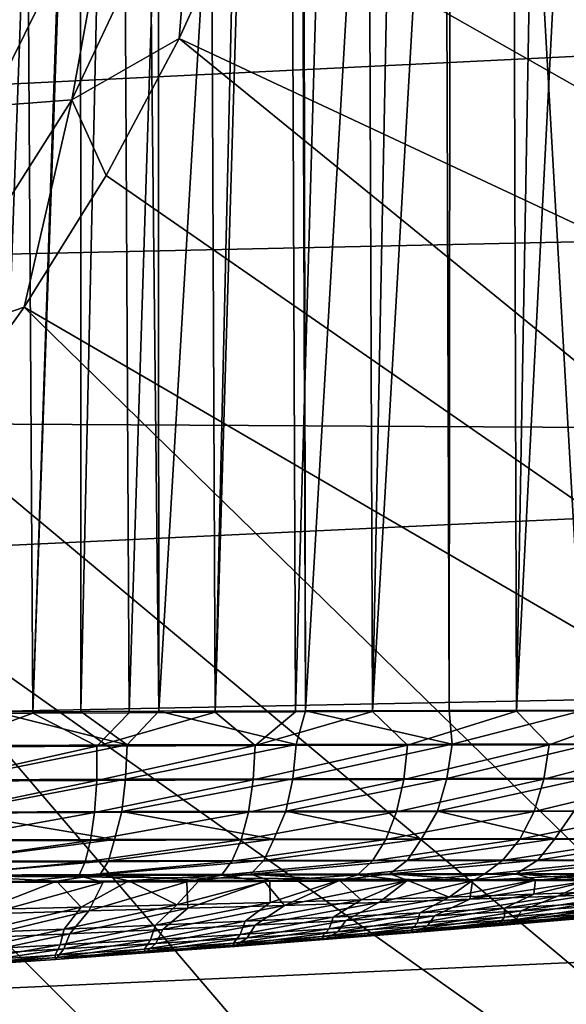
# Model space of a CAD drawing. Header units: metres. Extents: x -109 to 109, y -19 to 107.
# Tile 256 of 256: x 90.36 to 94.21, y -0.97 to 5.97. Entities that reach past the tile are written whole.
import ezdxf

# ---------------------------------------------------------------- set-up
doc = ezdxf.new("R2010")
doc.units = ezdxf.units.M
doc.layers.add('solid_21_412_310_XXX', color=7, linetype='CONTINUOUS')

msp = doc.modelspace()

# ---------------------------------------------------------------- linework, layer by layer
at = {"layer": 'solid_21_412_310_XXX'}
for points in [[(90.348312, 17.866629, -13.351113), (90.450562, 1.082986, -13.330221), (89.660873, 1.077845, -13.470296)], [(90.348312, 17.866629, -13.351113), (91.014648, 17.842957, -13.197214), (90.450562, 1.082986, -13.330221)], [(91.014648, 17.842957, -13.197214), (91.041634, 17.842228, -13.19004), (90.450562, 1.082986, -13.330221)], [(91.041634, 17.842228, -13.19004), (91.128891, 1.086722, -13.166298), (90.450562, 1.082986, -13.330221)], [(91.041634, 17.842228, -13.19004), (91.661728, 17.828751, -13.002042), (91.128891, 1.086722, -13.166298)], [(90.783699, 17.699543, 13.940827), (90.184769, 17.765177, 14.064062), (90.187111, 1.092259, 14.063664)], [(91.661728, 17.828751, -13.002042), (91.735344, 1.089598, -12.976557), (91.128891, 1.086722, -13.166298)], [(91.661728, 17.828751, -13.002042), (92.123177, 17.821619, -12.830112), (91.735344, 1.089598, -12.976557)], [(92.123177, 17.821619, -12.830112), (92.234947, 17.820139, -12.784027), (91.735344, 1.089598, -12.976557)], [(92.234947, 17.820139, -12.784027), (92.30204, 1.091956, -12.75551), (91.735344, 1.089598, -12.976557)], [(92.234947, 17.820139, -12.784027), (92.781494, 17.814056, -12.532542), (92.30204, 1.091956, -12.75551)], [(92.781494, 17.814056, -12.532542), (92.843224, 1.093955, -12.501304), (92.30204, 1.091956, -12.75551)], [(92.781494, 17.814056, -12.532542), (93.175819, 17.810476, -12.322508), (92.843224, 1.093955, -12.501304)], [(93.175819, 17.810476, -12.322508), (93.807442, 17.805353, -11.929897), (92.843224, 1.093955, -12.501304)], [(93.807442, 17.805353, -11.929897), (93.858139, 1.097143, -11.895071), (92.843224, 1.093955, -12.501304)], [(93.807442, 17.805353, -11.929897), (94.153809, 17.802792, -11.68098), (93.858139, 1.097143, -11.895071)], [(94.153809, 17.802792, -11.68098), (94.717834, 17.799109, -11.21352), (93.858139, 1.097143, -11.895071)], [(94.717834, 17.799109, -11.21352), (94.755043, 1.099325, -11.179557), (93.858139, 1.097143, -11.895071)], [(90.783699, 17.699543, 13.940827), (90.187111, 1.092259, 14.063664), (90.790337, 1.09521, 13.93921)], [(91.157318, 17.662483, 13.840572), (90.783699, 17.699543, 13.940827), (90.790337, 1.09521, 13.93921)], [(91.157318, 17.662483, 13.840572), (90.790337, 1.09521, 13.93921), (91.337753, 1.097242, 13.785188)], [(91.326508, 17.646864, 13.788777), (91.157318, 17.662483, 13.840572), (91.337753, 1.097242, 13.785188)], [(92.316139, 17.573832, 13.399139), (91.326508, 17.646864, 13.788777), (91.337753, 1.097242, 13.785188)], [(92.316139, 17.573832, 13.399139), (91.337753, 1.097242, 13.785188), (92.371849, 1.099837, 13.372629)], [(92.342041, 17.572403, 13.386875), (92.316139, 17.573832, 13.399139), (92.371849, 1.099837, 13.372629)], [(93.330132, 17.541128, 12.833058), (92.342041, 17.572403, 13.386875), (92.371849, 1.099837, 13.372629)], [(94.268028, 17.559128, 12.131285), (93.401375, 17.540819, 12.786238), (94.335602, 1.103651, 12.072824)], [(93.330132, 17.541128, 12.833058), (92.371849, 1.099837, 13.372629), (93.383263, 1.101809, 12.798233)], [(93.401375, 17.540819, 12.786238), (93.330132, 17.541128, 12.833058), (93.383263, 1.101809, 12.798233)], [(93.401375, 17.540819, 12.786238), (93.383263, 1.101809, 12.798233), (94.335602, 1.103651, 12.072824)], [(105.328194, 3.138393, 65.860069), (92.318703, 7.856091, 60.82386), (92.636032, 8.902181, 60.82386)], [(106.27636, 6.429557, 65.860069), (105.328194, 3.138393, 65.860069), (92.636032, 8.902181, 60.82386)], [(105.328194, 3.138393, 65.860069), (91.93364, 6.832995, 60.82386), (92.318703, 7.856091, 60.82386)], [(91.593811, 7.249754, 60.697536), (90.725792, 5.405121, 60.697536), (91.052643, 7.208568, 60.654999)], [(91.482483, 5.837275, 60.82386), (90.725792, 5.405121, 60.697536), (91.593811, 7.249754, 60.697536)], [(91.93364, 6.832995, 60.82386), (91.482483, 5.837275, 60.82386), (91.593811, 7.249754, 60.697536)], [(87.436302, 6.1975, 60.654999), (91.052643, 7.208568, 60.654999), (90.142593, 5.360312, 60.654999)], [(90.725792, 5.405121, 60.697536), (90.142593, 5.360312, 60.654999), (91.052643, 7.208568, 60.654999)], [(104.017494, -0.025913, 65.860069), (91.482483, 5.837275, 60.82386), (91.93364, 6.832995, 60.82386)], [(105.328194, 3.138393, 65.860069), (104.017494, -0.025913, 65.860069), (91.93364, 6.832995, 60.82386)], [(45.553402, 6.59357, 71.355003), (46.424351, 3.370162, 71.355003), (107.395279, 6.358478, 71.355003)], [(46.424351, 3.370162, 71.355003), (106.973785, 4.680241, 71.355003), (107.395279, 6.358478, 71.355003)], [(91.482483, 5.837275, 60.82386), (90.967171, 4.873193, 60.82386), (90.725792, 5.405121, 60.697536)], [(102.360748, -3.023567, 65.860069), (90.967171, 4.873193, 60.82386), (91.482483, 5.837275, 60.82386)], [(104.017494, -0.025913, 65.860069), (102.360748, -3.023567, 65.860069), (91.482483, 5.837275, 60.82386)], [(90.725792, 5.405121, 60.697536), (89.633423, 3.683825, 60.697536), (90.142593, 5.360312, 60.654999)], [(90.389908, 3.944878, 60.82386), (89.633423, 3.683825, 60.697536), (90.725792, 5.405121, 60.697536)], [(90.967171, 4.873193, 60.82386), (90.389908, 3.944878, 60.82386), (90.725792, 5.405121, 60.697536)], [(102.360748, -3.023567, 65.860069), (90.389908, 3.944878, 60.82386), (90.967171, 4.873193, 60.82386)], [(46.424351, 3.370162, 71.355003), (106.461197, 3.02752, 71.355003), (106.973785, 4.680241, 71.355003)], [(90.389908, 3.944878, 60.82386), (89.753166, 3.056306, 60.82386), (89.633423, 3.683825, 60.697536)], [(100.378792, -5.816883, 65.860069), (89.753166, 3.056306, 60.82386), (90.389908, 3.944878, 60.82386)], [(102.360748, -3.023567, 65.860069), (100.378792, -5.816883, 65.860069), (90.389908, 3.944878, 60.82386)], [(46.424351, 3.370162, 71.355003), (47.63007, 0.256397, 71.355003), (106.461197, 3.02752, 71.355003)], [(100.378792, -5.816883, 65.860069), (89.059669, 2.211281, 60.82386), (89.753166, 3.056306, 60.82386)], [(47.63007, 0.256397, 71.355003), (105.859047, 1.405282, 71.355003), (106.461197, 3.02752, 71.355003)], [(98.096535, -8.370722, 65.860069), (88.312393, 1.413422, 60.82386), (89.059669, 2.211281, 60.82386)], [(100.378792, -5.816883, 65.860069), (98.096535, -8.370722, 65.860069), (89.059669, 2.211281, 60.82386)], [(47.63007, 0.256397, 71.355003), (105.169128, -0.181634, 71.355003), (105.859047, 1.405282, 71.355003)], [(95.542702, -10.652973, 65.860069), (87.514534, 0.666146, 60.82386), (88.312393, 1.413422, 60.82386)], [(98.096535, -8.370722, 65.860069), (95.542702, -10.652973, 65.860069), (88.312393, 1.413422, 60.82386)], [(89.660873, 1.077845, -13.470296), (90.450562, 1.082986, -13.330221), (89.794022, 0.84372, -13.426557)], [(90.450562, 1.082986, -13.330221), (90.903259, 0.849759, -13.201372), (89.794022, 0.84372, -13.426557)], [(91.115768, 0.859452, 13.82814), (90.187111, 1.092259, 14.063664), (89.886055, 0.854168, 14.086099)], [(91.115768, 0.859452, 13.82814), (90.790337, 1.09521, 13.93921), (90.187111, 1.092259, 14.063664)], [(90.450562, 1.082986, -13.330221), (91.128891, 1.086722, -13.166298), (90.903259, 0.849759, -13.201372)], [(91.115768, 0.859452, 13.82814), (91.337753, 1.097242, 13.785188), (90.790337, 1.09521, 13.93921)], [(91.735344, 1.089598, -12.976557), (92.017319, 0.854436, -12.847624), (90.903259, 0.849759, -13.201372)], [(91.128891, 1.086722, -13.166298), (91.735344, 1.089598, -12.976557), (90.903259, 0.849759, -13.201372)], [(92.3069, 0.86229, 13.377422), (91.337753, 1.097242, 13.785188), (91.115768, 0.859452, 13.82814)], [(92.3069, 0.86229, 13.377422), (92.371849, 1.099837, 13.372629), (91.337753, 1.097242, 13.785188)], [(91.735344, 1.089598, -12.976557), (92.30204, 1.091956, -12.75551), (92.017319, 0.854436, -12.847624)], [(92.843224, 1.093955, -12.501304), (93.089706, 0.857968, -12.346656), (92.017319, 0.854436, -12.847624)], [(92.30204, 1.091956, -12.75551), (92.843224, 1.093955, -12.501304), (92.017319, 0.854436, -12.847624)], [(93.40435, 0.864235, 12.755496), (92.371849, 1.099837, 13.372629), (92.3069, 0.86229, 13.377422)], [(93.40435, 0.864235, 12.755496), (93.383263, 1.101809, 12.798233), (92.371849, 1.099837, 13.372629)], [(92.843224, 1.093955, -12.501304), (93.858139, 1.097143, -11.895071), (93.089706, 0.857968, -12.346656)], [(93.858139, 1.097143, -11.895071), (94.087761, 0.860639, -11.702121), (93.089706, 0.857968, -12.346656)], [(93.40435, 0.864235, 12.755496), (94.335602, 1.103651, 12.072824), (93.383263, 1.101809, 12.798233)], [(94.393547, 0.865992, 11.989956), (94.335602, 1.103651, 12.072824), (93.40435, 0.864235, 12.755496)], [(93.858139, 1.097143, -11.895071), (94.755043, 1.099325, -11.179557), (94.087761, 0.860639, -11.702121)], [(94.755043, 1.099325, -11.179557), (94.988487, 0.862432, -10.923834), (94.087761, 0.860639, -11.702121)], [(89.794022, 0.84372, -13.426557), (90.903259, 0.849759, -13.201372), (89.800537, 0.604209, -13.349895)], [(90.903259, 0.849759, -13.201372), (90.901245, 0.609371, -13.12426), (89.800537, 0.604209, -13.349895)], [(91.115768, 0.859452, 13.82814), (89.886055, 0.854168, 14.086099), (89.887161, 0.613317, 14.009685)], [(91.115768, 0.859452, 13.82814), (89.887161, 0.613317, 14.009685), (91.104355, 0.617838, 13.752298)], [(92.017319, 0.854436, -12.847624), (92.004158, 0.613386, -12.771575), (90.901245, 0.609371, -13.12426)], [(90.903259, 0.849759, -13.201372), (92.017319, 0.854436, -12.847624), (90.901245, 0.609371, -13.12426)], [(92.3069, 0.86229, 13.377422), (91.104355, 0.617838, 13.752298), (92.282051, 0.62026, 13.304797)], [(92.3069, 0.86229, 13.377422), (91.115768, 0.859452, 13.82814), (91.104355, 0.617838, 13.752298)], [(93.089706, 0.857968, -12.346656), (93.064667, 0.616442, -12.273725), (92.004158, 0.613386, -12.771575)], [(92.017319, 0.854436, -12.847624), (93.089706, 0.857968, -12.346656), (92.004158, 0.613386, -12.771575)], [(93.40435, 0.864235, 12.755496), (92.282051, 0.62026, 13.304797), (93.367905, 0.62198, 12.687929)], [(93.40435, 0.864235, 12.755496), (92.3069, 0.86229, 13.377422), (92.282051, 0.62026, 13.304797)], [(94.087761, 0.860639, -11.702121), (94.051201, 0.618773, -11.634346), (93.064667, 0.616442, -12.273725)], [(93.089706, 0.857968, -12.346656), (94.087761, 0.860639, -11.702121), (93.064667, 0.616442, -12.273725)], [(94.393547, 0.865992, 11.989956), (93.367905, 0.62198, 12.687929), (94.347107, 0.62357, 11.928825)], [(94.393547, 0.865992, 11.989956), (93.40435, 0.864235, 12.755496), (93.367905, 0.62198, 12.687929)], [(94.988487, 0.862432, -10.923834), (94.941299, 0.620354, -10.863158), (94.051201, 0.618773, -11.634346)], [(94.087761, 0.860639, -11.702121), (94.988487, 0.862432, -10.923834), (94.051201, 0.618773, -11.634346)], [(95.542702, -10.652973, 65.860069), (86.66951, -0.027348, 60.82386), (87.514534, 0.666146, 60.82386)], [(90.901245, 0.609371, -13.12426), (90.885529, 0.382362, -12.994818), (89.798218, 0.377918, -13.220276)], [(89.800537, 0.604209, -13.349895), (90.901245, 0.609371, -13.12426), (89.798218, 0.377918, -13.220276)], [(91.104355, 0.617838, 13.752298), (89.88047, 0.385928, 13.879514), (91.077362, 0.389825, 13.624033)], [(91.104355, 0.617838, 13.752298), (89.887161, 0.613317, 14.009685), (89.88047, 0.385928, 13.879514)], [(92.004158, 0.613386, -12.771575), (91.970879, 0.385837, -12.644957), (90.885529, 0.382362, -12.994818)], [(90.901245, 0.609371, -13.12426), (92.004158, 0.613386, -12.771575), (90.885529, 0.382362, -12.994818)], [(92.282051, 0.62026, 13.304797), (91.077362, 0.389825, 13.624033), (92.233521, 0.391908, 13.182663)], [(92.282051, 0.62026, 13.304797), (91.104355, 0.617838, 13.752298), (91.077362, 0.389825, 13.624033)], [(93.064667, 0.616442, -12.273725), (93.012833, 0.388506, -12.153168), (91.970879, 0.385837, -12.644957)], [(92.004158, 0.613386, -12.771575), (93.064667, 0.616442, -12.273725), (91.970879, 0.385837, -12.644957)], [(93.367905, 0.62198, 12.687929), (92.233521, 0.391908, 13.182663), (93.300728, 0.393446, 12.574759)], [(93.367905, 0.62198, 12.687929), (92.282051, 0.62026, 13.304797), (92.233521, 0.391908, 13.182663)], [(94.051201, 0.618773, -11.634346), (93.981491, 0.390561, -11.522933), (93.012833, 0.388506, -12.153168)], [(93.064667, 0.616442, -12.273725), (94.051201, 0.618773, -11.634346), (93.012833, 0.388506, -12.153168)], [(94.347107, 0.62357, 11.928825), (93.300728, 0.393446, 12.574759), (94.263908, 0.3949, 11.826693)], [(94.347107, 0.62357, 11.928825), (93.367905, 0.62198, 12.687929), (93.300728, 0.393446, 12.574759)], [(94.941299, 0.620354, -10.863158), (94.855156, 0.391968, -10.763799), (93.981491, 0.390561, -11.522933)], [(94.051201, 0.618773, -11.634346), (94.941299, 0.620354, -10.863158), (93.981491, 0.390561, -11.522933)], [(90.885529, 0.382362, -12.994818), (90.8573, 0.18679, -12.81882), (89.787781, 0.182687, -13.043452)], [(89.798218, 0.377918, -13.220276), (90.885529, 0.382362, -12.994818), (89.787781, 0.182687, -13.043452)], [(89.88047, 0.385928, 13.879514), (89.861664, 0.190157, 13.702215), (91.026497, 0.193758, 13.45208)], [(91.077362, 0.389825, 13.624033), (89.88047, 0.385928, 13.879514), (91.026497, 0.193758, 13.45208)], [(91.970879, 0.385837, -12.644957), (91.919411, 0.190011, -12.473425), (90.8573, 0.18679, -12.81882)], [(90.885529, 0.382362, -12.994818), (91.970879, 0.385837, -12.644957), (90.8573, 0.18679, -12.81882)], [(91.077362, 0.389825, 13.624033), (91.026497, 0.193758, 13.45208), (92.149986, 0.195688, 13.023129)], [(92.233521, 0.391908, 13.182663), (91.077362, 0.389825, 13.624033), (92.149986, 0.195688, 13.023129)], [(93.012833, 0.388506, -12.153168), (92.936928, 0.192499, -11.990368), (91.919411, 0.190011, -12.473425)], [(91.970879, 0.385837, -12.644957), (93.012833, 0.388506, -12.153168), (91.919411, 0.190011, -12.473425)], [(92.233521, 0.391908, 13.182663), (92.149986, 0.195688, 13.023129), (93.189354, 0.197138, 12.43236)], [(93.300728, 0.393446, 12.574759), (92.233521, 0.391908, 13.182663), (93.189354, 0.197138, 12.43236)], [(93.981491, 0.390561, -11.522933), (93.882118, 0.194425, -11.372846), (92.936928, 0.192499, -11.990368)], [(93.012833, 0.388506, -12.153168), (93.981491, 0.390561, -11.522933), (92.936928, 0.192499, -11.990368)], [(93.300728, 0.393446, 12.574759), (93.189354, 0.197138, 12.43236), (94.129211, 0.198526, 11.70491)], [(94.263908, 0.3949, 11.826693), (93.300728, 0.393446, 12.574759), (94.129211, 0.198526, 11.70491)], [(94.855156, 0.391968, -10.763799), (94.734245, 0.195751, -10.630178), (93.882118, 0.194425, -11.372846)], [(93.981491, 0.390561, -11.522933), (94.855156, 0.391968, -10.763799), (93.882118, 0.194425, -11.372846)], [(94.263908, 0.3949, 11.826693), (94.129211, 0.198526, 11.70491), (94.960571, 0.199689, 10.857961)], [(47.63007, 0.256397, 71.355003), (49.157257, -2.713229, 71.355003), (105.169128, -0.181634, 71.355003)], [(90.8573, 0.18679, -12.81882), (90.819389, 0.036091, -12.608086), (89.770973, 0.031832, -12.831264)], [(89.787781, 0.182687, -13.043452), (90.8573, 0.18679, -12.81882), (89.770973, 0.031832, -12.831264)], [(91.026497, 0.193758, 13.45208), (89.846962, 0.039571, 13.487823), (90.984367, 0.043318, 13.239774)], [(91.026497, 0.193758, 13.45208), (89.861664, 0.190157, 13.702215), (89.846962, 0.039571, 13.487823)], [(91.919411, 0.190011, -12.473425), (91.854065, 0.039434, -12.268501), (90.819389, 0.036091, -12.608086)], [(90.8573, 0.18679, -12.81882), (91.919411, 0.190011, -12.473425), (90.819389, 0.036091, -12.608086)], [(92.149986, 0.195688, 13.023129), (90.984367, 0.043318, 13.239774), (92.07795, 0.045325, 12.817948)], [(92.149986, 0.195688, 13.023129), (91.026497, 0.193758, 13.45208), (90.984367, 0.043318, 13.239774)], [(92.936928, 0.192499, -11.990368), (92.842834, 0.042013, -11.796244), (91.854065, 0.039434, -12.268501)], [(91.919411, 0.190011, -12.473425), (92.936928, 0.192499, -11.990368), (91.854065, 0.039434, -12.268501)], [(93.189354, 0.197138, 12.43236), (92.07795, 0.045325, 12.817948), (93.090889, 0.046832, 12.237581)], [(93.189354, 0.197138, 12.43236), (92.149986, 0.195688, 13.023129), (92.07795, 0.045325, 12.817948)], [(93.882118, 0.194425, -11.372846), (93.760475, 0.044005, -11.194138), (92.842834, 0.042013, -11.796244)], [(92.936928, 0.192499, -11.990368), (93.882118, 0.194425, -11.372846), (92.842834, 0.042013, -11.796244)], [(94.129211, 0.198526, 11.70491), (93.090889, 0.046832, 12.237581), (94.007492, 0.048263, 11.522847)], [(94.129211, 0.198526, 11.70491), (93.189354, 0.197138, 12.43236), (93.090889, 0.046832, 12.237581)], [(94.734245, 0.195751, -10.630178), (94.587349, 0.04537, -10.471231), (93.760475, 0.044005, -11.194138)], [(93.882118, 0.194425, -11.372846), (94.734245, 0.195751, -10.630178), (93.760475, 0.044005, -11.194138)], [(94.960571, 0.199689, 10.857961), (94.007492, 0.048263, 11.522847), (94.81752, 0.049437, 10.691175)], [(94.960571, 0.199689, 10.857961), (94.129211, 0.198526, 11.70491), (94.007492, 0.048263, 11.522847)], [(90.819389, 0.036091, -12.608086), (90.776047, -0.062082, -12.379489), (89.750473, -0.067004, -12.600649)], [(89.770973, 0.031832, -12.831264), (90.819389, 0.036091, -12.608086), (89.750473, -0.067004, -12.600649)], [(90.984367, 0.043318, 13.239774), (89.824051, -0.05823, 13.255835), (90.926659, -0.053896, 13.012793)], [(90.984367, 0.043318, 13.239774), (89.846962, 0.039571, 13.487823), (89.824051, -0.05823, 13.255835)], [(91.854065, 0.039434, -12.268501), (91.781174, -0.058236, -12.046597), (90.776047, -0.062082, -12.379489)], [(90.819389, 0.036091, -12.608086), (91.854065, 0.039434, -12.268501), (90.776047, -0.062082, -12.379489)], [(92.07795, 0.045325, 12.817948), (90.926659, -0.053896, 13.012793), (91.983856, -0.051566, 12.60286)], [(92.07795, 0.045325, 12.817948), (90.984367, 0.043318, 13.239774), (90.926659, -0.053896, 13.012793)], [(92.842834, 0.042013, -11.796244), (92.739098, -0.055289, -11.586326), (91.781174, -0.058236, -12.046597)], [(91.854065, 0.039434, -12.268501), (92.842834, 0.042013, -11.796244), (91.781174, -0.058236, -12.046597)], [(93.090889, 0.046832, 12.237581), (91.983856, -0.051566, 12.60286), (92.965187, -0.049872, 12.038929)], [(93.090889, 0.046832, 12.237581), (92.07795, 0.045325, 12.817948), (91.983856, -0.051566, 12.60286)], [(93.760475, 0.044005, -11.194138), (93.627228, -0.053033, -11.001086), (92.739098, -0.055289, -11.586326)], [(92.842834, 0.042013, -11.796244), (93.760475, 0.044005, -11.194138), (92.739098, -0.055289, -11.586326)], [(94.007492, 0.048263, 11.522847), (92.965187, -0.049872, 12.038929), (93.854668, -0.048304, 11.343932)], [(94.007492, 0.048263, 11.522847), (93.090889, 0.046832, 12.237581), (92.965187, -0.049872, 12.038929)], [(94.587349, 0.04537, -10.471231), (94.427078, -0.05151, -10.299639), (93.627228, -0.053033, -11.001086)], [(93.760475, 0.044005, -11.194138), (94.587349, 0.04537, -10.471231), (93.627228, -0.053033, -11.001086)], [(94.81752, 0.049437, 10.691175), (93.854668, -0.048304, 11.343932), (94.640877, -0.047054, 10.535524)], [(94.81752, 0.049437, 10.691175), (94.007492, 0.048263, 11.522847), (93.854668, -0.048304, 11.343932)], [(92.74939, -12.634933, 65.860069), (85.780937, -0.66409, 60.82386), (86.66951, -0.027348, 60.82386)], [(95.542702, -10.652973, 65.860069), (92.74939, -12.634933, 65.860069), (86.66951, -0.027348, 60.82386)], [(89.750473, -0.067004, -12.600649), (90.776047, -0.062082, -12.379489), (90.296333, -0.110753, -12.257146)], [(90.926659, -0.053896, 13.012793), (89.824051, -0.05823, 13.255835), (90.616989, -0.09966, 12.855494)], [(89.824051, -0.05823, 13.255835), (90.050461, -0.102434, 12.980661), (90.616989, -0.09966, 12.855494)], [(90.776047, -0.062082, -12.379489), (90.946724, -0.107188, -12.089122), (90.296333, -0.110753, -12.257146)], [(90.926659, -0.053896, 13.012793), (90.616989, -0.09966, 12.855494), (91.126793, -0.097767, 12.700979)], [(90.776047, -0.062082, -12.379489), (91.781174, -0.058236, -12.046597), (90.946724, -0.107188, -12.089122)], [(91.983856, -0.051566, 12.60286), (90.926659, -0.053896, 13.012793), (91.623001, -0.096417, 12.50835)], [(90.926659, -0.053896, 13.012793), (91.126793, -0.097767, 12.700979), (91.623001, -0.096417, 12.50835)], [(91.781174, -0.058236, -12.046597), (91.536644, -0.104396, -11.890718), (90.946724, -0.107188, -12.089122)], [(91.781174, -0.058236, -12.046597), (92.084007, -0.102162, -11.660209), (91.536644, -0.104396, -11.890718)], [(91.983856, -0.051566, 12.60286), (91.623001, -0.096417, 12.50835), (92.119675, -0.095342, 12.270617)], [(91.781174, -0.058236, -12.046597), (92.739098, -0.055289, -11.586326), (92.084007, -0.102162, -11.660209)], [(92.965187, -0.049872, 12.038929), (91.983856, -0.051566, 12.60286), (92.609268, -0.094322, 11.988916)], [(91.983856, -0.051566, 12.60286), (92.119675, -0.095342, 12.270617), (92.609268, -0.094322, 11.988916)], [(92.739098, -0.055289, -11.586326), (92.598633, -0.100261, -11.396441), (92.084007, -0.102162, -11.660209)], [(92.739098, -0.055289, -11.586326), (93.086395, -0.098646, -11.098169), (92.598633, -0.100261, -11.396441)], [(92.965187, -0.049872, 12.038929), (92.609268, -0.094322, 11.988916), (93.088905, -0.093324, 11.662886)], [(92.739098, -0.055289, -11.586326), (93.627228, -0.053033, -11.001086), (93.086395, -0.098646, -11.098169)], [(93.854668, -0.048304, 11.343932), (92.965187, -0.049872, 12.038929), (93.55275, -0.092365, 11.294476)], [(92.965187, -0.049872, 12.038929), (93.088905, -0.093324, 11.662886), (93.55275, -0.092365, 11.294476)], [(93.627228, -0.053033, -11.001086), (93.548569, -0.097317, -10.765196), (93.086395, -0.098646, -11.098169)], [(94.427078, -0.05151, -10.299639), (93.981567, -0.096261, -10.400763), (93.548569, -0.097317, -10.765196)], [(93.627228, -0.053033, -11.001086), (94.427078, -0.05151, -10.299639), (93.548569, -0.097317, -10.765196)], [(93.854668, -0.048304, 11.343932), (93.55275, -0.092365, 11.294476), (93.991661, -0.091484, 10.889812)], [(94.640877, -0.047054, 10.535524), (93.854668, -0.048304, 11.343932), (94.397263, -0.090783, 10.456444)], [(93.854668, -0.048304, 11.343932), (93.991661, -0.091484, 10.889812), (94.397263, -0.090783, 10.456444)], [(94.427078, -0.05151, -10.299639), (94.383141, -0.095522, -10.007084), (93.981567, -0.096261, -10.400763)], [(90.105858, -0.301375, 10.500613), (90.616989, -0.09966, 12.855494), (90.050461, -0.102434, 12.980661)], [(90.79126, -0.284047, 10.373244), (90.616989, -0.09966, 12.855494), (90.105858, -0.301375, 10.500613)], [(90.946724, -0.107188, -12.089122), (90.846924, -0.310719, -9.605456), (90.141945, -0.330193, -9.746249)], [(90.296333, -0.110753, -12.257146), (90.946724, -0.107188, -12.089122), (90.141945, -0.330193, -9.746249)], [(90.79126, -0.284047, 10.373244), (91.126793, -0.097767, 12.700979), (90.616989, -0.09966, 12.855494)], [(91.465508, -0.267289, 10.190661), (91.126793, -0.097767, 12.700979), (90.79126, -0.284047, 10.373244)], [(91.536644, -0.104396, -11.890718), (91.54261, -0.291262, -9.418036), (90.846924, -0.310719, -9.605456)], [(90.946724, -0.107188, -12.089122), (91.536644, -0.104396, -11.890718), (90.846924, -0.310719, -9.605456)], [(91.465508, -0.267289, 10.190661), (91.623001, -0.096417, 12.50835), (91.126793, -0.097767, 12.700979)], [(91.465508, -0.267289, 10.190661), (92.119675, -0.095342, 12.270617), (91.623001, -0.096417, 12.50835)], [(92.12413, -0.250051, 9.954291), (92.119675, -0.095342, 12.270617), (91.465508, -0.267289, 10.190661)], [(91.536644, -0.104396, -11.890718), (92.084007, -0.102162, -11.660209), (91.54261, -0.291262, -9.418036)], [(92.084007, -0.102162, -11.660209), (92.224541, -0.271284, -9.181251), (91.54261, -0.291262, -9.418036)], [(92.084007, -0.102162, -11.660209), (92.598633, -0.100261, -11.396441), (92.224541, -0.271284, -9.181251)], [(92.12413, -0.250051, 9.954291), (92.609268, -0.094322, 11.988916), (92.119675, -0.095342, 12.270617)], [(92.76403, -0.231774, 9.667117), (92.609268, -0.094322, 11.988916), (92.12413, -0.250051, 9.954291)], [(93.086395, -0.098646, -11.098169), (92.888428, -0.250484, -8.89502), (92.224541, -0.271284, -9.181251)], [(92.598633, -0.100261, -11.396441), (93.086395, -0.098646, -11.098169), (92.224541, -0.271284, -9.181251)], [(92.76403, -0.231774, 9.667117), (93.088905, -0.093324, 11.662886), (92.609268, -0.094322, 11.988916)], [(93.383499, -0.212391, 9.333607), (93.088905, -0.093324, 11.662886), (92.76403, -0.231774, 9.667117)], [(93.548569, -0.097317, -10.765196), (93.530228, -0.22879, -8.561807), (92.888428, -0.250484, -8.89502)], [(93.086395, -0.098646, -11.098169), (93.548569, -0.097317, -10.765196), (92.888428, -0.250484, -8.89502)], [(93.383499, -0.212391, 9.333607), (93.55275, -0.092365, 11.294476), (93.088905, -0.093324, 11.662886)], [(93.383499, -0.212391, 9.333607), (93.991661, -0.091484, 10.889812), (93.55275, -0.092365, 11.294476)], [(93.980675, -0.191918, 8.95784), (93.991661, -0.091484, 10.889812), (93.383499, -0.212391, 9.333607)], [(94.383141, -0.095522, -10.007084), (94.146103, -0.20618, -8.184221), (93.530228, -0.22879, -8.561807)], [(93.981567, -0.096261, -10.400763), (94.383141, -0.095522, -10.007084), (93.530228, -0.22879, -8.561807)], [(93.548569, -0.097317, -10.765196), (93.981567, -0.096261, -10.400763), (93.530228, -0.22879, -8.561807)], [(93.980675, -0.191918, 8.95784), (94.397263, -0.090783, 10.456444), (93.991661, -0.091484, 10.889812)], [(94.553375, -0.170488, 8.543024), (94.397263, -0.090783, 10.456444), (93.980675, -0.191918, 8.95784)], [(94.751785, -0.095148, -9.586235), (94.732574, -0.182709, -7.764964), (94.146103, -0.20618, -8.184221)], [(94.383141, -0.095522, -10.007084), (94.751785, -0.095148, -9.586235), (94.146103, -0.20618, -8.184221)], [(49.157257, -2.713229, 71.355003), (103.534363, -3.267636, 71.355003), (105.169128, -0.181634, 71.355003)], [(93.980675, -0.191918, 8.95784), (93.177216, -0.323889, 7.120735), (93.774399, -0.291897, 6.829545)], [(93.980675, -0.191918, 8.95784), (93.383499, -0.212391, 9.333607), (93.177216, -0.323889, 7.120735)], [(94.146103, -0.20618, -8.184221), (93.890915, -0.310343, -5.992314), (93.28064, -0.344976, -6.274324)], [(93.530228, -0.22879, -8.561807), (94.146103, -0.20618, -8.184221), (93.28064, -0.344976, -6.274324)], [(94.553375, -0.170488, 8.543024), (93.774399, -0.291897, 6.829545), (94.357811, -0.258537, 6.507448)], [(94.553375, -0.170488, 8.543024), (93.980675, -0.191918, 8.95784), (93.774399, -0.291897, 6.829545)], [(94.732574, -0.182709, -7.764964), (94.483719, -0.274424, -5.679913), (93.890915, -0.310343, -5.992314)], [(94.146103, -0.20618, -8.184221), (94.732574, -0.182709, -7.764964), (93.890915, -0.310343, -5.992314)], [(91.465508, -0.267289, 10.190661), (90.672722, -0.438169, 7.921179), (91.314224, -0.411208, 7.781488)], [(91.465508, -0.267289, 10.190661), (90.79126, -0.284047, 10.373244), (90.672722, -0.438169, 7.921179)], [(92.12413, -0.250051, 9.954291), (91.314224, -0.411208, 7.781488), (91.946381, -0.383455, 7.599899)], [(92.12413, -0.250051, 9.954291), (91.465508, -0.267289, 10.190661), (91.314224, -0.411208, 7.781488)], [(92.224541, -0.271284, -9.181251), (92.016808, -0.410345, -6.738957), (91.36805, -0.44128, -6.9175)], [(91.54261, -0.291262, -9.418036), (92.224541, -0.271284, -9.181251), (91.36805, -0.44128, -6.9175)], [(92.76403, -0.231774, 9.667117), (91.946381, -0.383455, 7.599899), (92.567581, -0.354396, 7.378533)], [(92.76403, -0.231774, 9.667117), (92.12413, -0.250051, 9.954291), (91.946381, -0.383455, 7.599899)], [(92.888428, -0.250484, -8.89502), (92.655151, -0.378289, -6.523893), (92.016808, -0.410345, -6.738957)], [(92.224541, -0.271284, -9.181251), (92.888428, -0.250484, -8.89502), (92.016808, -0.410345, -6.738957)], [(93.383499, -0.212391, 9.333607), (92.567581, -0.354396, 7.378533), (93.177216, -0.323889, 7.120735)], [(93.383499, -0.212391, 9.333607), (92.76403, -0.231774, 9.667117), (92.567581, -0.354396, 7.378533)], [(93.530228, -0.22879, -8.561807), (93.28064, -0.344976, -6.274324), (92.655151, -0.378289, -6.523893)], [(92.888428, -0.250484, -8.89502), (93.530228, -0.22879, -8.561807), (92.655151, -0.378289, -6.523893)], [(93.773628, -0.354836, 4.658774), (94.357811, -0.258537, 6.507448), (93.774399, -0.291897, 6.829545)], [(93.773628, -0.354836, 4.658774), (94.38224, -0.310748, 4.420097), (94.357811, -0.258537, 6.507448)], [(94.483719, -0.274424, -5.679913), (94.468933, -0.323612, -3.559806), (93.854607, -0.370045, -3.771267)], [(93.890915, -0.310343, -5.992314), (94.483719, -0.274424, -5.679913), (93.854607, -0.370045, -3.771267)], [(90.79126, -0.284047, 10.373244), (90.02459, -0.465266, 8.018265), (90.672722, -0.438169, 7.921179)], [(90.79126, -0.284047, 10.373244), (90.105858, -0.301375, 10.500613), (90.02459, -0.465266, 8.018265)], [(90.846924, -0.310719, -9.605456), (90.711411, -0.471381, -7.059216), (90.049606, -0.501109, -7.165754)], [(90.141945, -0.330193, -9.746249), (90.846924, -0.310719, -9.605456), (90.049606, -0.501109, -7.165754)], [(91.54261, -0.291262, -9.418036), (91.36805, -0.44128, -6.9175), (90.711411, -0.471381, -7.059216)], [(90.846924, -0.310719, -9.605456), (91.54261, -0.291262, -9.418036), (90.711411, -0.471381, -7.059216)], [(92.537743, -0.437766, 5.065526), (93.177216, -0.323889, 7.120735), (92.567581, -0.354396, 7.378533)], [(92.537743, -0.437766, 5.065526), (93.158531, -0.397199, 4.874541), (93.177216, -0.323889, 7.120735)], [(93.28064, -0.344976, -6.274324), (93.230934, -0.414797, -3.962656), (92.599396, -0.457862, -4.132495)], [(92.655151, -0.378289, -6.523893), (93.28064, -0.344976, -6.274324), (92.599396, -0.457862, -4.132495)], [(93.158531, -0.397199, 4.874541), (93.774399, -0.291897, 6.829545), (93.177216, -0.323889, 7.120735)], [(93.158531, -0.397199, 4.874541), (93.773628, -0.354836, 4.658774), (93.774399, -0.291897, 6.829545)], [(93.890915, -0.310343, -5.992314), (93.854607, -0.370045, -3.771267), (93.230934, -0.414797, -3.962656)], [(93.28064, -0.344976, -6.274324), (93.890915, -0.310343, -5.992314), (93.230934, -0.414797, -3.962656)], [(93.737633, -0.396122, 2.556679), (94.38224, -0.310748, 4.420097), (93.773628, -0.354836, 4.658774)], [(93.737633, -0.396122, 2.556679), (94.359253, -0.345376, 2.419981), (94.38224, -0.310748, 4.420097)], [(93.764671, -0.41065, 0.463813), (94.359253, -0.345376, 2.419981), (93.737633, -0.396122, 2.556679)], [(93.764671, -0.41065, 0.463813), (94.394974, -0.356771, 0.437839), (94.359253, -0.345376, 2.419981)], [(94.468933, -0.323612, -3.559806), (94.400482, -0.352711, -1.545671), (93.776329, -0.404793, -1.6382)], [(93.854607, -0.370045, -3.771267), (94.468933, -0.323612, -3.559806), (93.776329, -0.404793, -1.6382)], [(90.643669, -0.550165, 5.467915), (91.314224, -0.411208, 7.781488), (90.672722, -0.438169, 7.921179)], [(90.643669, -0.550165, 5.467915), (91.280136, -0.513949, 5.364271), (91.314224, -0.411208, 7.781488)], [(91.280136, -0.513949, 5.364271), (91.946381, -0.383455, 7.599899), (91.314224, -0.411208, 7.781488)], [(91.280136, -0.513949, 5.364271), (91.911644, -0.476604, 5.229584), (91.946381, -0.383455, 7.599899)], [(92.016808, -0.410345, -6.738957), (91.961357, -0.499337, -4.279263), (91.318062, -0.539451, -4.401391)], [(91.36805, -0.44128, -6.9175), (92.016808, -0.410345, -6.738957), (91.318062, -0.539451, -4.401391)], [(91.911644, -0.476604, 5.229584), (92.567581, -0.354396, 7.378533), (91.946381, -0.383455, 7.599899)], [(91.911644, -0.476604, 5.229584), (92.537743, -0.437766, 5.065526), (92.567581, -0.354396, 7.378533)], [(92.655151, -0.378289, -6.523893), (92.599396, -0.457862, -4.132495), (91.961357, -0.499337, -4.279263)], [(92.016808, -0.410345, -6.738957), (92.655151, -0.378289, -6.523893), (91.961357, -0.499337, -4.279263)], [(92.490044, -0.491801, 2.789686), (93.158531, -0.397199, 4.874541), (92.537743, -0.437766, 5.065526)], [(92.490044, -0.491801, 2.789686), (93.11441, -0.444935, 2.68027), (93.158531, -0.397199, 4.874541)], [(93.230934, -0.414797, -3.962656), (93.149101, -0.454962, -1.721997), (92.519585, -0.503243, -1.796385)], [(92.599396, -0.457862, -4.132495), (93.230934, -0.414797, -3.962656), (92.519585, -0.503243, -1.796385)], [(93.11441, -0.444935, 2.68027), (93.773628, -0.354836, 4.658774), (93.158531, -0.397199, 4.874541)], [(93.11441, -0.444935, 2.68027), (93.737633, -0.396122, 2.556679), (93.773628, -0.354836, 4.658774)], [(93.133957, -0.462508, 0.487321), (93.737633, -0.396122, 2.556679), (93.11441, -0.444935, 2.68027)], [(93.133957, -0.462508, 0.487321), (93.764671, -0.41065, 0.463813), (93.737633, -0.396122, 2.556679)], [(93.776329, -0.404793, -1.6382), (93.764671, -0.41065, 0.463813), (93.133957, -0.462508, 0.487321)], [(93.149101, -0.454962, -1.721997), (93.776329, -0.404793, -1.6382), (93.133957, -0.462508, 0.487321)], [(93.854607, -0.370045, -3.771267), (93.776329, -0.404793, -1.6382), (93.149101, -0.454962, -1.721997)], [(93.230934, -0.414797, -3.962656), (93.854607, -0.370045, -3.771267), (93.149101, -0.454962, -1.721997)], [(94.400482, -0.352711, -1.545671), (94.394974, -0.356771, 0.437839), (93.764671, -0.41065, 0.463813)], [(93.776329, -0.404793, -1.6382), (94.400482, -0.352711, -1.545671), (93.764671, -0.41065, 0.463813)], [(90.0037, -0.585816, 5.540206), (90.672722, -0.438169, 7.921179), (90.02459, -0.465266, 8.018265)], [(90.0037, -0.585816, 5.540206), (90.643669, -0.550165, 5.467915), (90.672722, -0.438169, 7.921179)], [(90.711411, -0.471381, -7.059216), (90.67083, -0.578429, -4.498176), (90.021149, -0.616482, -4.570432)], [(90.049606, -0.501109, -7.165754), (90.711411, -0.471381, -7.059216), (90.021149, -0.616482, -4.570432)], [(91.36805, -0.44128, -6.9175), (91.318062, -0.539451, -4.401391), (90.67083, -0.578429, -4.498176)], [(90.711411, -0.471381, -7.059216), (91.36805, -0.44128, -6.9175), (90.67083, -0.578429, -4.498176)], [(91.237709, -0.580365, 2.961169), (91.911644, -0.476604, 5.229584), (91.280136, -0.513949, 5.364271)], [(91.237709, -0.580365, 2.961169), (91.864624, -0.536839, 2.88376), (91.911644, -0.476604, 5.229584)], [(91.864624, -0.536839, 2.88376), (92.537743, -0.437766, 5.065526), (91.911644, -0.476604, 5.229584)], [(91.864624, -0.536839, 2.88376), (92.490044, -0.491801, 2.789686), (92.537743, -0.437766, 5.065526)], [(92.599396, -0.457862, -4.132495), (92.519585, -0.503243, -1.796385), (91.888382, -0.549775, -1.860659)], [(91.961357, -0.499337, -4.279263), (92.599396, -0.457862, -4.132495), (91.888382, -0.549775, -1.860659)], [(92.503281, -0.512369, 0.508164), (93.11441, -0.444935, 2.68027), (92.490044, -0.491801, 2.789686)], [(92.503281, -0.512369, 0.508164), (93.133957, -0.462508, 0.487321), (93.11441, -0.444935, 2.68027)], [(93.149101, -0.454962, -1.721997), (93.133957, -0.462508, 0.487321), (92.503281, -0.512369, 0.508164)], [(92.519585, -0.503243, -1.796385), (93.149101, -0.454962, -1.721997), (92.503281, -0.512369, 0.508164)], [(89.979523, -0.663806, 3.063304), (90.643669, -0.550165, 5.467915), (90.0037, -0.585816, 5.540206)], [(89.979523, -0.663806, 3.063304), (90.609154, -0.622643, 3.021023), (90.643669, -0.550165, 5.467915)], [(90.609154, -0.622643, 3.021023), (91.280136, -0.513949, 5.364271), (90.643669, -0.550165, 5.467915)], [(90.609154, -0.622643, 3.021023), (91.237709, -0.580365, 2.961169), (91.280136, -0.513949, 5.364271)], [(91.318062, -0.539451, -4.401391), (91.255722, -0.59487, -1.91406), (90.621948, -0.638721, -1.95616)], [(90.67083, -0.578429, -4.498176), (91.318062, -0.539451, -4.401391), (90.621948, -0.638721, -1.95616)], [(91.242233, -0.606887, 0.540992), (91.864624, -0.536839, 2.88376), (91.237709, -0.580365, 2.961169)], [(91.242233, -0.606887, 0.540992), (91.87281, -0.560379, 0.52613), (91.864624, -0.536839, 2.88376)], [(91.888382, -0.549775, -1.860659), (91.87281, -0.560379, 0.52613), (91.242233, -0.606887, 0.540992)], [(91.255722, -0.59487, -1.91406), (91.888382, -0.549775, -1.860659), (91.242233, -0.606887, 0.540992)], [(91.961357, -0.499337, -4.279263), (91.888382, -0.549775, -1.860659), (91.255722, -0.59487, -1.91406)], [(91.318062, -0.539451, -4.401391), (91.961357, -0.499337, -4.279263), (91.255722, -0.59487, -1.91406)], [(91.87281, -0.560379, 0.52613), (92.490044, -0.491801, 2.789686), (91.864624, -0.536839, 2.88376)], [(91.87281, -0.560379, 0.52613), (92.503281, -0.512369, 0.508164), (92.490044, -0.491801, 2.789686)], [(92.519585, -0.503243, -1.796385), (92.503281, -0.512369, 0.508164), (91.87281, -0.560379, 0.52613)], [(91.888382, -0.549775, -1.860659), (92.519585, -0.503243, -1.796385), (91.87281, -0.560379, 0.52613)], [(89.980415, -0.69592, 0.560962), (90.609154, -0.622643, 3.021023), (89.979523, -0.663806, 3.063304)], [(89.980415, -0.69592, 0.560962), (90.611343, -0.652111, 0.552595), (90.609154, -0.622643, 3.021023)], [(90.67083, -0.578429, -4.498176), (90.621948, -0.638721, -1.95616), (89.987648, -0.681257, -1.987192)], [(90.021149, -0.616482, -4.570432), (90.67083, -0.578429, -4.498176), (89.987648, -0.681257, -1.987192)], [(90.611343, -0.652111, 0.552595), (91.237709, -0.580365, 2.961169), (90.609154, -0.622643, 3.021023)], [(90.611343, -0.652111, 0.552595), (91.242233, -0.606887, 0.540992), (91.237709, -0.580365, 2.961169)], [(91.255722, -0.59487, -1.91406), (91.242233, -0.606887, 0.540992), (90.611343, -0.652111, 0.552595)], [(90.621948, -0.638721, -1.95616), (91.255722, -0.59487, -1.91406), (90.611343, -0.652111, 0.552595)], [(92.74939, -12.634933, 65.860069), (84.852623, -1.241353, 60.82386), (85.780937, -0.66409, 60.82386)], [(90.621948, -0.638721, -1.95616), (90.611343, -0.652111, 0.552595), (89.980415, -0.69592, 0.560962)], [(89.987648, -0.681257, -1.987192), (90.621948, -0.638721, -1.95616), (89.980415, -0.69592, 0.560962)]]:
    msp.add_3dface(points, dxfattribs=at)

doc.saveas('drawing.dxf')
